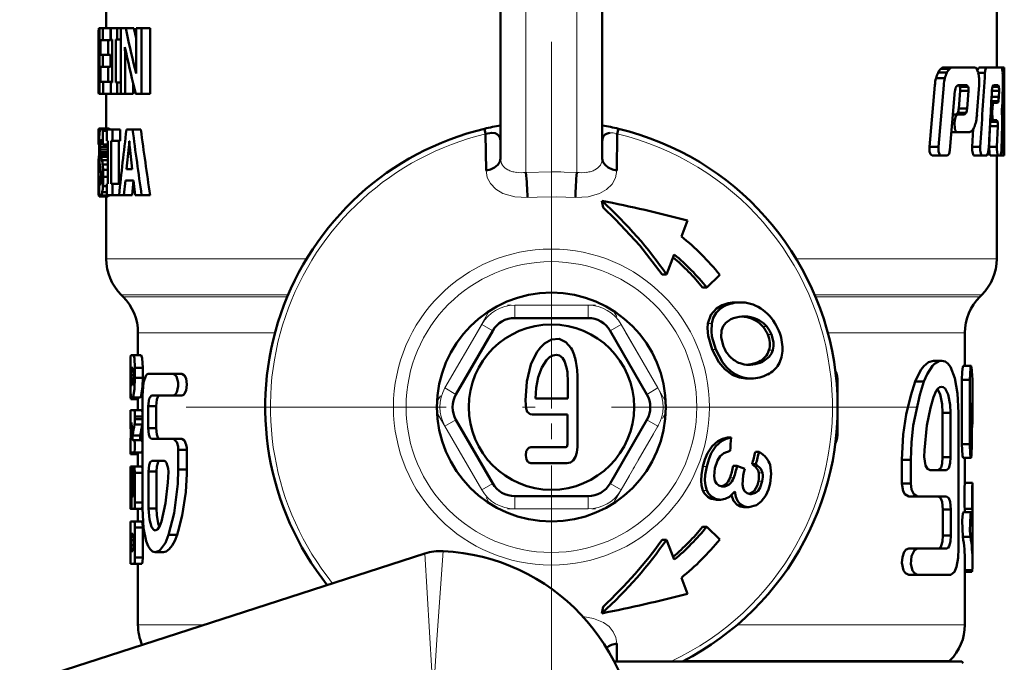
# Model space of a CAD drawing. Extents: x -1351 to 1763, y -1300 to 640.
# Tile 82 of 90: x 1703 to 1742, y -163 to -138. Entities that reach past the tile are written whole.
import ezdxf

# ---------------------------------------------------------------- set-up
doc = ezdxf.new("R2010")
doc.units = 0
doc.linetypes.add('DASHDOT', pattern=[18.5, 12, -3, 0.5, -3])

msp = doc.modelspace()

# ---------------------------------------------------------------- linework, layer by layer
at = {"color": 7, "lineweight": 50}
for p, q in [((1706.308, -135.758), (1706.308, -137.921)), ((1741.308, -135.759), (1741.308, -139.468)), ((1721.808, -143.04), (1721.808, -136.397)), ((1725.808, -143.04), (1725.808, -136.397)), ((1706.023, -137.921), (1706.008, -138.058)), ((1706.008, -138.059), (1706.008, -139.135)), ((1706.023, -137.921), (1706.039, -137.921)), ((1706.039, -137.921), (1706.18, -137.921)), ((1706.039, -140.499), (1706.039, -137.921)), ((1706.483, -137.921), (1706.18, -137.921)), ((1706.18, -137.921), (1706.18, -138.391)), ((1706.483, -137.921), (1706.483, -138.391)), ((1706.493, -137.921), (1706.745, -137.921)), ((1706.493, -138.367), (1706.493, -137.921)), ((1706.745, -137.921), (1706.878, -137.921)), ((1706.745, -137.921), (1706.745, -138.367)), ((1706.878, -137.921), (1707.074, -137.921)), ((1706.878, -140.499), (1706.878, -137.921)), ((1707.074, -137.921), (1707.393, -137.921)), ((1707.393, -137.921), (1707.481, -138.315)), ((1707.481, -137.921), (1707.698, -137.921)), ((1707.481, -139.346), (1707.481, -137.921)), ((1707.698, -137.921), (1708.03, -137.921)), ((1707.698, -137.921), (1707.698, -140.499)), ((1708.03, -137.921), (1708.03, -140.499)), ((1706.08, -138.391), (1706.08, -138.969)), ((1706.08, -138.391), (1706.18, -138.391)), ((1706.483, -138.391), (1706.18, -138.391)), ((1706.381, -138.391), (1706.381, -138.969)), ((1706.493, -138.367), (1706.542, -138.367)), ((1706.542, -140.052), (1706.542, -138.367)), ((1706.687, -138.367), (1706.687, -140.052)), ((1706.687, -138.367), (1706.745, -138.367)), ((1706.745, -138.367), (1706.878, -138.367)), ((1707.044, -138.665), (1707.046, -138.665)), ((1706.008, -139.135), (1706.008, -139.184)), ((1706.008, -139.184), (1706.008, -139.251)), ((1706.008, -139.251), (1706.008, -140.318)), ((1706.018, -139.177), (1706.039, -139.177)), ((1706.08, -138.969), (1706.172, -138.969)), ((1706.475, -138.969), (1706.172, -138.969)), ((1706.172, -138.969), (1706.172, -139.439)), ((1706.475, -138.969), (1706.475, -139.439)), ((1707.049, -139.082), (1707.049, -140.499)), ((1706.08, -139.439), (1706.08, -140.028)), ((1706.08, -139.439), (1706.172, -139.439)), ((1706.475, -139.439), (1706.172, -139.439)), ((1706.381, -139.439), (1706.381, -140.028)), ((1707.434, -139.49), (1707.485, -139.7)), ((1707.484, -139.701), (1707.486, -139.701)), ((1739.005, -139.67), (1739.35, -139.67)), ((1739.111, -139.521), (1739.453, -139.521)), ((1739.223, -139.468), (1739.562, -139.468)), ((1739.562, -139.468), (1740.433, -139.468)), ((1740.608, -139.468), (1740.549, -139.573)), ((1740.585, -139.681), (1740.848, -139.681)), ((1740.608, -139.468), (1740.92, -139.468)), ((1740.92, -139.468), (1741.494, -139.468)), ((1741.306, -139.468), (1741.606, -139.468)), ((1741.308, -139.468), (1741.515, -139.468)), ((1741.523, -139.523), (1741.493, -139.468)), ((1741.542, -139.681), (1741.6, -139.681)), ((1741.606, -139.468), (1741.608, -139.468)), ((1741.608, -139.468), (1741.608, -142.8)), ((1706.08, -140.028), (1706.188, -140.028)), ((1706.492, -140.028), (1706.188, -140.028)), ((1706.188, -140.028), (1706.188, -140.499)), ((1706.492, -140.028), (1706.492, -140.499)), ((1706.493, -140.052), (1706.542, -140.052)), ((1706.493, -140.499), (1706.493, -140.052)), ((1706.687, -140.052), (1706.745, -140.052)), ((1706.745, -140.052), (1706.878, -140.052)), ((1706.745, -140.052), (1706.745, -140.499)), ((1738.925, -139.889), (1739.271, -139.889)), ((1706.01, -140.139), (1706.008, -140.318)), ((1706.01, -140.139), (1706.039, -140.139)), ((1707.368, -140.097), (1707.368, -140.499)), ((1738.88, -140.159), (1738.665, -142.59)), ((1739.228, -140.159), (1739.017, -142.59)), ((1739.473, -142.712), (1739.67, -140.387)), ((1739.711, -140.224), (1739.781, -140.157)), ((1739.781, -140.157), (1740.133, -140.157)), ((1739.805, -140.157), (1739.862, -140.224)), ((1739.873, -140.389), (1739.818, -141.082)), ((1739.862, -140.224), (1740.188, -140.224)), ((1739.873, -140.389), (1740.199, -140.389)), ((1740.133, -140.157), (1740.188, -140.224)), ((1740.199, -140.389), (1740.145, -141.082)), ((1740.534, -141.311), (1740.616, -140.159)), ((1741.118, -140.389), (1741.4, -140.389)), ((1741.139, -140.224), (1741.395, -140.224)), ((1741.178, -140.157), (1741.369, -140.157)), ((1741.369, -140.157), (1741.395, -140.224)), ((1741.4, -140.389), (1741.391, -140.62)), ((1741.541, -140.675), (1741.551, -140.159)), ((1706.023, -140.499), (1706.038, -140.499)), ((1706.039, -140.499), (1706.188, -140.499)), ((1706.492, -140.499), (1706.188, -140.499)), ((1706.308, -140.499), (1706.308, -141.86)), ((1706.493, -140.499), (1706.745, -140.499)), ((1706.745, -140.499), (1706.878, -140.499)), ((1706.878, -140.499), (1707.049, -140.499)), ((1707.049, -140.499), (1707.368, -140.499)), ((1707.466, -140.499), (1707.698, -140.499)), ((1707.698, -140.499), (1708.03, -140.499)), ((1741.094, -140.852), (1741.196, -140.852)), ((1741.097, -140.785), (1741.374, -140.785)), ((1741.106, -140.62), (1741.391, -140.62)), ((1741.196, -140.852), (1741.343, -140.852)), ((1739.778, -141.247), (1739.71, -141.313)), ((1739.778, -141.247), (1740.106, -141.247)), ((1739.818, -141.082), (1740.145, -141.082)), ((1740.106, -141.247), (1740.04, -141.313)), ((1741.075, -141.205), (1741.13, -141.205)), ((1741.082, -141.065), (1741.138, -141.065)), ((1741.138, -141.065), (1741.13, -141.205)), ((1741.512, -141.142), (1741.529, -140.966)), ((1739.574, -141.528), (1739.665, -141.528)), ((1739.592, -141.313), (1739.764, -141.313)), ((1739.665, -141.528), (1739.654, -141.669)), ((1739.764, -141.313), (1740.04, -141.313)), ((1741.053, -141.608), (1741.344, -141.608)), ((1741.057, -141.541), (1741.189, -141.541)), ((1741.189, -141.541), (1741.315, -141.541)), ((1741.315, -141.541), (1741.344, -141.608)), ((1741.518, -141.422), (1741.51, -141.262)), ((1706.012, -141.884), (1706.008, -141.959)), ((1706.008, -141.959), (1706.008, -142.497)), ((1706.008, -141.959), (1706.056, -141.959)), ((1706.012, -141.884), (1706.076, -141.884)), ((1706.023, -141.86), (1706.308, -141.86)), ((1706.103, -141.86), (1706.404, -141.86)), ((1706.142, -141.884), (1706.444, -141.884)), ((1706.178, -141.959), (1706.178, -142.497)), ((1706.178, -141.959), (1706.338, -141.959)), ((1706.338, -141.907), (1706.551, -141.907)), ((1706.338, -142.354), (1706.338, -141.907)), ((1706.444, -141.884), (1706.459, -141.907)), ((1706.551, -141.907), (1706.86, -141.907)), ((1706.551, -141.907), (1706.551, -142.354)), ((1706.86, -141.907), (1706.86, -142.354)), ((1707.105, -141.907), (1707.346, -141.907)), ((1707.671, -141.907), (1707.346, -141.907)), ((1721.175, -141.874), (1721.223, -142.073)), ((1726.393, -142.073), (1726.441, -141.874)), ((1739.534, -142.002), (1739.753, -142.002)), ((1739.562, -141.669), (1739.654, -141.669)), ((1739.753, -142.002), (1740.243, -142.002)), ((1740.39, -141.883), (1740.342, -142.59)), ((1741.044, -141.772), (1741.011, -142.59)), ((1741.045, -141.754), (1741.044, -141.772)), ((1741.044, -141.772), (1741.349, -141.772)), ((1741.349, -141.772), (1741.316, -142.59)), ((1741.494, -142.712), (1741.519, -141.713)), ((1706.076, -142.39), (1706.069, -142.472)), ((1706.076, -142.39), (1706.151, -142.39)), ((1706.089, -142.337), (1706.127, -142.337)), ((1706.159, -142.418), (1706.14, -142.362)), ((1706.338, -142.354), (1706.379, -142.354)), ((1706.379, -144.038), (1706.379, -142.354)), ((1706.501, -142.354), (1706.501, -144.038)), ((1706.501, -142.354), (1706.551, -142.354)), ((1706.551, -142.354), (1706.86, -142.354)), ((1706.81, -142.354), (1706.81, -144.038)), ((1707.215, -142.367), (1707.22, -142.367)), ((1721.24, -143.518), (1721.223, -142.073)), ((1721.808, -142.334), (1721.808, -142.342)), ((1725.808, -142.333), (1725.808, -142.342)), ((1726.393, -142.073), (1726.354, -142.06)), ((1726.393, -142.073), (1726.376, -143.518)), ((1706.008, -142.497), (1706.029, -142.497)), ((1706.069, -142.472), (1706.067, -142.579)), ((1706.067, -142.579), (1706.07, -142.695)), ((1706.067, -142.579), (1706.368, -142.579)), ((1706.069, -142.472), (1706.172, -142.472)), ((1706.07, -142.695), (1706.078, -142.792)), ((1706.07, -142.695), (1706.371, -142.695)), ((1706.078, -142.792), (1706.092, -142.882)), ((1706.078, -142.792), (1706.379, -142.792)), ((1706.178, -142.497), (1706.159, -142.418)), ((1706.178, -142.497), (1706.379, -142.497)), ((1706.369, -142.496), (1706.368, -142.579)), ((1706.368, -142.579), (1706.371, -142.695)), ((1706.371, -142.695), (1706.379, -142.792)), ((1707.104, -143.467), (1707.2, -142.592)), ((1707.2, -142.592), (1707.235, -142.592)), ((1707.235, -142.599), (1707.335, -143.467)), ((1738.665, -142.59), (1739.017, -142.59)), ((1740.342, -142.59), (1740.659, -142.59)), ((1741.011, -142.59), (1741.317, -142.59)), ((1741.497, -142.59), (1741.568, -142.59)), ((1741.606, -142.925), (1741.608, -142.8)), ((1706.012, -143.111), (1706.009, -143.276)), ((1706.02, -142.973), (1706.012, -143.111)), ((1706.012, -143.111), (1706.038, -143.111)), ((1706.028, -142.882), (1706.02, -142.973)), ((1706.02, -142.973), (1706.033, -142.973)), ((1706.03, -142.859), (1706.028, -142.882)), ((1706.091, -142.882), (1706.112, -142.973)), ((1706.091, -142.882), (1706.379, -142.882)), ((1706.111, -142.973), (1706.143, -143.111)), ((1706.111, -142.973), (1706.379, -142.973)), ((1706.142, -143.111), (1706.379, -143.111)), ((1738.769, -142.925), (1739.118, -142.925)), ((1739.118, -142.925), (1739.372, -142.925)), ((1740.422, -142.925), (1740.738, -142.925)), ((1740.738, -142.925), (1740.923, -142.925)), ((1741.058, -142.925), (1741.363, -142.925)), ((1741.308, -142.925), (1741.308, -146.983)), ((1741.363, -142.925), (1741.461, -142.925)), ((1741.461, -142.925), (1741.584, -142.925)), ((1741.584, -142.925), (1741.606, -142.925)), ((1706.009, -143.276), (1706.008, -143.486)), ((1706.008, -143.486), (1706.008, -143.761)), ((1706.008, -143.486), (1706.087, -143.486)), ((1706.009, -143.276), (1706.051, -143.276)), ((1706.085, -143.471), (1706.066, -143.375)), ((1706.101, -143.568), (1706.084, -143.471)), ((1706.113, -143.678), (1706.101, -143.568)), ((1706.168, -143.276), (1706.379, -143.276)), ((1706.186, -143.486), (1706.379, -143.486)), ((1707.104, -143.467), (1707.335, -143.467)), ((1706.008, -143.761), (1706.008, -144.124)), ((1706.008, -143.761), (1706.117, -143.761)), ((1706.029, -144.388), (1706.029, -143.812)), ((1706.029, -143.812), (1706.118, -143.812)), ((1706.106, -144), (1706.115, -143.917)), ((1706.115, -143.917), (1706.118, -143.813)), ((1706.193, -143.761), (1706.379, -143.761)), ((1707.063, -143.913), (1707.004, -144.485)), ((1707.063, -143.913), (1707.384, -143.913)), ((1707.382, -143.913), (1707.323, -144.485)), ((1707.453, -144.485), (1707.384, -143.913)), ((1706.008, -144.124), (1706.01, -144.362)), ((1706.008, -144.124), (1706.029, -144.124)), ((1706.048, -144.009), (1706.105, -144.009)), ((1706.182, -144.124), (1706.338, -144.124)), ((1706.338, -144.038), (1706.379, -144.038)), ((1706.338, -144.485), (1706.338, -144.038)), ((1706.501, -144.038), (1706.551, -144.038)), ((1706.551, -144.038), (1706.86, -144.038)), ((1706.551, -144.038), (1706.551, -144.485)), ((1706.86, -144.038), (1706.86, -144.049)), ((1706.01, -144.362), (1706.029, -144.362)), ((1706.019, -144.493), (1706.036, -144.533)), ((1706.019, -144.493), (1706.047, -144.493)), ((1706.036, -144.533), (1706.077, -144.533)), ((1706.078, -144.533), (1706.379, -144.533)), ((1706.116, -144.493), (1706.418, -144.493)), ((1706.153, -144.362), (1706.338, -144.362)), ((1706.308, -144.533), (1706.308, -146.983)), ((1706.338, -144.485), (1706.551, -144.485)), ((1706.423, -144.485), (1706.419, -144.493)), ((1706.551, -144.485), (1706.814, -144.485)), ((1706.814, -144.485), (1707.004, -144.485)), ((1707.323, -144.485), (1707.004, -144.485)), ((1707.453, -144.485), (1707.703, -144.485)), ((1708.035, -144.485), (1707.703, -144.485)), ((1725.791, -144.703), (1725.788, -144.706)), ((1725.788, -144.706), (1725.837, -144.965)), ((1728.914, -146.106), (1729.154, -145.479)), ((1728.638, -146.816), (1728.329, -147.6)), ((1728.154, -147.6), (1728.329, -147.6)), ((1730.423, -147.612), (1729.91, -148.112)), ((1729.91, -148.112), (1729.749, -148.112)), ((1706.972, -148.476), (1706.894, -148.397)), ((1740.644, -148.476), (1740.722, -148.397)), ((1731.08, -148.697), (1731.235, -148.697)), ((1725.251, -149.311), (1722.365, -149.311)), ((1731.296, -149.255), (1731.385, -149.252)), ((1707.558, -149.89), (1707.558, -150.775)), ((1721.499, -149.811), (1720.055, -152.311)), ((1727.561, -152.311), (1726.117, -149.811)), ((1740.058, -149.89), (1740.058, -151.196)), ((1707.266, -150.836), (1707.26, -151.081)), ((1707.281, -150.775), (1707.378, -150.775)), ((1707.378, -150.775), (1707.681, -150.775)), ((1707.26, -151.081), (1707.26, -152.012)), ((1707.263, -151.657), (1707.263, -151.265)), ((1707.295, -151.265), (1707.352, -151.265)), ((1707.44, -151.265), (1707.44, -151.657)), ((1707.44, -151.265), (1707.743, -151.265)), ((1707.743, -151.265), (1707.743, -151.657)), ((1731.492, -151.149), (1731.541, -151.145)), ((1731.541, -151.145), (1731.562, -151.142)), ((1731.707, -151.142), (1731.687, -151.145)), ((1738.827, -150.988), (1739.151, -150.988)), ((1739.998, -151.196), (1740.299, -151.196)), ((1707.281, -151.559), (1707.378, -151.559)), ((1707.44, -151.657), (1707.743, -151.657)), ((1707.962, -151.5), (1708.948, -151.5)), ((1708.948, -151.5), (1709.282, -151.5)), ((1724.831, -154.378), (1724.831, -151.685)), ((1731.516, -151.688), (1731.662, -151.688)), ((1707.312, -151.951), (1707.329, -151.951)), ((1735.058, -151.811), (1735.058, -153.811)), ((1738.106, -151.808), (1738.446, -151.808)), ((1739.945, -151.742), (1739.945, -154.271)), ((1739.945, -151.742), (1740.247, -151.742)), ((1740.247, -151.742), (1740.247, -154.271)), ((1740.358, -151.942), (1740.358, -153.171)), ((1707.298, -152.441), (1707.347, -152.441)), ((1707.347, -152.441), (1707.649, -152.441)), ((1707.558, -152.441), (1707.558, -152.931)), ((1707.734, -156.801), (1707.734, -152.355)), ((1708.093, -152.355), (1708.948, -152.355)), ((1708.948, -152.355), (1709.282, -152.355)), ((1723.177, -152.473), (1724.447, -152.473)), ((1707.275, -152.502), (1707.558, -152.502)), ((1707.962, -152.782), (1707.962, -153.637)), ((1707.962, -152.782), (1708.276, -152.782)), ((1708.276, -152.782), (1708.276, -153.637)), ((1740.335, -154.271), (1740.335, -152.65)), ((1707.26, -153.236), (1707.26, -153.347)), ((1707.27, -152.931), (1707.407, -152.931)), ((1707.407, -152.931), (1707.71, -152.931)), ((1707.44, -153.176), (1707.44, -153.286)), ((1707.44, -153.176), (1707.743, -153.176)), ((1707.71, -152.931), (1707.734, -153.01)), ((1723.052, -153.1), (1724.446, -153.1)), ((1724.446, -153.1), (1724.444, -154.133)), ((1739.182, -153.04), (1739.499, -153.04)), ((1739.182, -154.784), (1739.182, -153.04)), ((1739.499, -154.784), (1739.499, -153.04)), ((1739.808, -158.375), (1739.808, -153.04)), ((1707.26, -153.347), (1707.262, -153.554)), ((1707.262, -153.554), (1707.314, -153.554)), ((1707.27, -153.42), (1707.307, -153.42)), ((1707.311, -153.601), (1707.307, -153.42)), ((1707.424, -153.493), (1707.728, -153.493)), ((1707.44, -153.286), (1707.743, -153.286)), ((1707.734, -153.452), (1707.728, -153.493)), ((1707.962, -153.637), (1708.276, -153.637)), ((1720.055, -153.311), (1721.499, -155.811)), ((1726.117, -155.811), (1727.561, -153.311)), ((1707.346, -153.926), (1707.648, -153.926)), ((1730.729, -154.009), (1730.874, -154.009)), ((1707.263, -154.351), (1707.263, -154.346)), ((1707.27, -154.596), (1707.263, -154.351)), ((1707.351, -154.106), (1707.407, -154.106)), ((1707.407, -154.106), (1707.71, -154.106)), ((1707.71, -154.106), (1707.734, -154.185)), ((1708.093, -154.065), (1708.948, -154.065)), ((1708.948, -154.065), (1709.282, -154.065)), ((1709.478, -154.408), (1709.482, -154.492)), ((1739.945, -154.271), (1740.247, -154.271)), ((1707.266, -154.657), (1707.566, -154.657)), ((1707.27, -154.596), (1707.407, -154.596)), ((1707.407, -154.596), (1707.71, -154.596)), ((1707.558, -154.596), (1707.558, -155.147)), ((1707.734, -154.517), (1707.71, -154.596)), ((1709.143, -154.492), (1709.143, -155.262)), ((1709.143, -154.492), (1709.482, -154.492)), ((1709.482, -154.492), (1709.482, -155.262)), ((1731.824, -154.568), (1731.97, -154.568)), ((1739.182, -154.784), (1739.499, -154.784)), ((1707.263, -155.392), (1707.27, -155.147)), ((1707.27, -155.147), (1707.302, -155.147)), ((1707.302, -155.147), (1707.603, -155.147)), ((1707.558, -155.147), (1707.332, -155.147)), ((1707.71, -155.147), (1707.407, -155.147)), ((1708.1, -154.92), (1708.581, -154.92)), ((1723.002, -155.02), (1724.416, -155.02)), ((1730.954, -155.116), (1731.101, -155.116)), ((1731.405, -155.236), (1731.101, -155.116)), ((1731.844, -155.053), (1731.696, -155.053)), ((1737.581, -154.886), (1737.581, -155.81)), ((1737.581, -154.886), (1737.933, -154.886)), ((1737.933, -154.886), (1737.933, -155.81)), ((1739.998, -154.803), (1740.299, -154.803)), ((1740.058, -154.803), (1740.058, -155.786)), ((1707.263, -156.567), (1707.263, -155.392)), ((1707.378, -156.225), (1707.378, -155.392)), ((1707.44, -155.392), (1707.44, -156.567)), ((1707.44, -155.392), (1707.743, -155.392)), ((1707.971, -156.801), (1707.971, -155.347)), ((1707.971, -155.347), (1708.285, -155.347)), ((1708.285, -156.801), (1708.285, -155.347)), ((1709.143, -155.262), (1709.482, -155.262)), ((1709.482, -155.262), (1709.481, -155.435)), ((1731.373, -155.366), (1731.405, -155.236)), ((1732.107, -155.389), (1732.108, -155.398)), ((1738.688, -155.297), (1739.33, -155.297)), ((1707.263, -155.79), (1707.262, -155.802)), ((1707.281, -155.735), (1707.281, -156.567)), ((1707.281, -155.735), (1707.3, -155.735)), ((1707.286, -155.637), (1707.289, -155.637)), ((1707.302, -156.567), (1707.302, -155.833)), ((1707.342, -155.637), (1707.342, -156.225)), ((1707.342, -155.637), (1707.378, -155.637)), ((1730.558, -155.933), (1730.519, -155.931)), ((1737.581, -155.81), (1737.933, -155.81)), ((1740.056, -155.786), (1740.356, -155.786)), ((1740.356, -155.786), (1740.358, -155.786)), ((1740.358, -155.786), (1740.358, -156.813)), ((1707.342, -156.225), (1707.352, -156.323)), ((1707.342, -156.225), (1707.379, -156.225)), ((1707.352, -156.323), (1707.367, -156.323)), ((1707.367, -156.323), (1707.379, -156.225)), ((1722.365, -156.311), (1725.251, -156.311)), ((1731.662, -156.231), (1731.623, -156.229)), ((1737.85, -156.323), (1738.196, -156.323)), ((1738.196, -156.323), (1739.338, -156.323)), ((1707.281, -156.567), (1707.301, -156.567)), ((1707.44, -156.567), (1707.743, -156.567)), ((1707.734, -156.733), (1707.71, -156.812)), ((1730.297, -156.451), (1730.244, -156.449)), ((1730.297, -156.451), (1730.451, -156.451)), ((1730.451, -156.451), (1730.398, -156.449)), ((1707.57, -156.812), (1707.27, -156.812)), ((1707.321, -156.812), (1707.407, -156.812)), ((1707.407, -156.812), (1707.71, -156.812)), ((1707.558, -156.812), (1707.558, -157.302)), ((1707.971, -156.801), (1708.285, -156.801)), ((1731.421, -156.75), (1731.366, -156.748)), ((1731.421, -156.75), (1731.573, -156.75)), ((1731.573, -156.75), (1731.519, -156.748)), ((1739.194, -156.836), (1739.194, -157.862)), ((1739.194, -156.836), (1739.511, -156.836)), ((1739.511, -156.836), (1739.511, -157.862)), ((1739.999, -156.947), (1740.3, -156.947)), ((1740.056, -156.813), (1740.356, -156.813)), ((1740.058, -156.813), (1740.058, -156.947)), ((1740.32, -157.019), (1740.355, -157.019)), ((1740.357, -156.813), (1740.355, -157.019)), ((1740.355, -157.019), (1740.355, -157.491)), ((1740.358, -156.813), (1740.356, -156.813)), ((1707.266, -157.302), (1707.26, -157.547)), ((1707.263, -157.547), (1707.27, -157.302)), ((1707.27, -157.302), (1707.407, -157.302)), ((1707.407, -157.302), (1707.71, -157.302)), ((1707.26, -157.547), (1707.26, -158.723)), ((1707.263, -158.723), (1707.263, -157.547)), ((1707.295, -157.792), (1707.352, -157.792)), ((1707.44, -157.547), (1707.44, -158.723)), ((1707.44, -157.547), (1707.743, -157.547)), ((1707.743, -157.547), (1707.743, -158.723)), ((1708.762, -157.827), (1709.092, -157.827)), ((1709.136, -157.686), (1709.092, -157.827)), ((1729.749, -157.511), (1729.91, -157.511)), ((1729.91, -157.511), (1730.423, -158.011)), ((1739.194, -157.862), (1739.511, -157.862)), ((1740.358, -157.683), (1740.358, -158.876)), ((1707.281, -158.233), (1707.281, -158.037)), ((1707.281, -158.037), (1707.378, -158.037)), ((1707.281, -158.233), (1707.378, -158.233)), ((1707.378, -158.037), (1707.378, -158.233)), ((1728.154, -158.023), (1728.329, -158.023)), ((1728.329, -158.023), (1728.638, -158.807)), ((1739.976, -157.909), (1740.277, -157.909)), ((1718.836, -158.566), (1702.908, -163.719)), ((1707.295, -158.478), (1707.352, -158.478)), ((1708.555, -158.511), (1708.235, -158.511)), ((1737.85, -158.375), (1738.196, -158.375)), ((1738.196, -158.375), (1739.338, -158.375)), ((1707.26, -158.723), (1707.266, -158.968)), ((1707.27, -158.968), (1707.263, -158.723)), ((1707.27, -158.968), (1707.407, -158.968)), ((1707.407, -158.968), (1707.71, -158.968)), ((1707.44, -158.723), (1707.743, -158.723)), ((1707.558, -158.968), (1707.558, -161.362)), ((1740.058, -158.876), (1740.058, -161.362)), ((1737.85, -159.401), (1738.196, -159.401)), ((1738.196, -159.401), (1739.511, -159.401)), ((1740.058, -159.222), (1740.348, -159.222)), ((1740.058, -159.291), (1740.337, -159.291)), ((1728.914, -159.517), (1729.154, -160.144)), ((1725.837, -160.658), (1725.788, -160.917)), ((1725.788, -160.917), (1725.791, -160.919)), ((1726.376, -162.105), (1726.384, -162.811)), ((1739.936, -162.811), (1726.277, -162.811)), ((1739.437, -162.811), (1739.472, -162.776)), ((1739.936, -162.811), (1739.988, -162.87))]:
    msp.add_line(p, q, dxfattribs=at)
at = {"color": 7, "lineweight": 18}
for p, q in [((1722.808, -143.593), (1722.808, -137.104)), ((1724.808, -137.104), (1724.808, -143.593)), ((1707.434, -139.49), (1707.481, -139.49)), ((1722.808, -143.593), (1723.808, -143.564)), ((1724.308, -143.575), (1724.808, -143.593)), ((1706.308, -146.983), (1714.185, -146.983)), ((1733.431, -146.983), (1741.308, -146.983)), ((1706.894, -148.397), (1713.46, -148.397)), ((1706.972, -148.476), (1713.427, -148.476)), ((1734.156, -148.397), (1740.722, -148.397)), ((1734.189, -148.476), (1740.644, -148.476)), ((1722.365, -148.811), (1725.251, -148.811)), ((1722.365, -148.811), (1722.365, -149.311)), ((1725.251, -148.811), (1725.251, -149.311)), ((1730.448, -148.847), (1730.603, -148.847)), ((1731.495, -149.28), (1731.646, -149.28)), ((1719.622, -152.061), (1721.066, -149.561)), ((1721.066, -149.561), (1721.499, -149.811)), ((1726.55, -149.561), (1726.117, -149.811)), ((1726.55, -149.561), (1727.994, -152.061)), ((1729.957, -149.526), (1730.11, -149.526)), ((1731.835, -149.411), (1731.985, -149.411)), ((1732.12, -149.648), (1732.269, -149.648)), ((1707.558, -149.89), (1712.944, -149.89)), ((1732.311, -149.962), (1732.459, -149.962)), ((1734.672, -149.89), (1740.058, -149.89)), ((1730.124, -150.552), (1730.273, -150.552)), ((1732.358, -150.581), (1732.505, -150.581)), ((1731.541, -151.145), (1731.687, -151.145)), ((1731.957, -151.03), (1732.103, -151.03)), ((1731.05, -151.529), (1730.904, -151.529)), ((1719.622, -152.061), (1720.055, -152.311)), ((1727.994, -152.061), (1727.561, -152.311)), ((1735.013, -151.811), (1735.058, -151.811)), ((1720.055, -153.311), (1719.622, -153.561)), ((1721.066, -156.061), (1719.622, -153.561)), ((1727.994, -153.561), (1726.55, -156.061)), ((1727.561, -153.311), (1727.994, -153.561)), ((1735.013, -153.811), (1735.058, -153.811)), ((1729.765, -155.149), (1729.914, -155.149)), ((1731.959, -155.389), (1732.107, -155.389)), ((1721.499, -155.811), (1721.066, -156.061)), ((1726.117, -155.811), (1726.55, -156.061)), ((1730.642, -155.849), (1730.793, -155.849)), ((1730.823, -155.597), (1730.973, -155.597)), ((1731.944, -155.727), (1732.093, -155.727)), ((1722.365, -156.311), (1722.365, -156.811)), ((1725.251, -156.311), (1725.251, -156.811)), ((1729.763, -156.085), (1729.917, -156.085)), ((1730.244, -156.449), (1730.398, -156.449)), ((1725.251, -156.811), (1722.365, -156.811)), ((1731.366, -156.748), (1731.519, -156.748)), ((1719.105, -163.204), (1718.836, -158.566)), ((1710.193, -161.362), (1707.558, -161.362)), ((1731.119, -161.362), (1740.058, -161.362)), ((1739.472, -162.776), (1729.03, -162.776))]:
    msp.add_line(p, q, dxfattribs=at)
at = {"color": 7, "linetype": 'DASHDOT', "lineweight": 18}
for p, q in [((1723.808, -138.453), (1723.808, -167.17)), ((1738.167, -152.811), (1709.449, -152.811))]:
    msp.add_line(p, q, dxfattribs=at)
at = {"color": 7, "linetype": 'DASHDOT', "lineweight": 18, "ltscale": 0.002353}
msp.add_line((1723.808, -148.483), (1723.808, -148.389), dxfattribs=at)
at = {"color": 7, "linetype": 'DASHDOT', "lineweight": 18, "ltscale": 0.086615}
msp.add_line((1725.54, -148.811), (1722.075, -148.811), dxfattribs=at)
at = {"color": 7, "linetype": 'DASHDOT', "lineweight": 18, "ltscale": 0.344154}
msp.add_line((1723.808, -148.743), (1723.808, -162.509), dxfattribs=at)
at = {"color": 7, "linetype": 'DASHDOT', "lineweight": 18, "ltscale": 0.099594}
for p, q in [((1721.34, -149.086), (1719.348, -152.536)), ((1728.268, -152.536), (1726.276, -149.086)), ((1719.348, -153.086), (1721.34, -156.536)), ((1726.276, -156.536), (1728.268, -153.086))]:
    msp.add_line(p, q, dxfattribs=at)
at = {"color": 7, "linetype": 'DASHDOT', "lineweight": 18, "ltscale": 0.086603}
msp.add_line((1722.076, -156.811), (1725.54, -156.811), dxfattribs=at)
at = {"color": 7, "lineweight": 50}
for points in [[(1740.92, -139.468), (1740.874, -139.528), (1740.848, -139.681)], [(1706.008, -140.318), (1706.011, -140.452), (1706.023, -140.499)], [(1741.119, -140.37), (1741.138, -140.228), (1741.178, -140.157)], [(1741.196, -140.852), (1741.159, -140.911), (1741.138, -141.065)], [(1741.374, -140.785), (1741.363, -140.827), (1741.356, -140.842), (1741.343, -140.852)], [(1741.13, -141.205), (1741.15, -141.474), (1741.166, -141.52), (1741.189, -141.541)], [(1739.764, -141.313), (1739.698, -141.379), (1739.665, -141.528)], [(1706.068, -141.904), (1706.083, -141.872), (1706.103, -141.86)], [(1739.654, -141.669), (1739.661, -141.845), (1739.683, -141.926), (1739.71, -141.977), (1739.753, -142.002)], [(1721.223, -142.073), (1721.462, -142.03), (1721.594, -142.053), (1721.691, -142.104), (1721.779, -142.21), (1721.808, -142.334)], [(1738.665, -142.59), (1738.672, -142.764), (1738.708, -142.876), (1738.729, -142.905), (1738.769, -142.925)], [(1739.017, -142.59), (1739.024, -142.764), (1739.059, -142.876), (1739.079, -142.905), (1739.118, -142.925)], [(1739.372, -142.925), (1739.44, -142.858), (1739.473, -142.712)], [(1740.342, -142.59), (1740.344, -142.732), (1740.38, -142.886), (1740.396, -142.91), (1740.422, -142.925)], [(1740.659, -142.59), (1740.661, -142.732), (1740.696, -142.885), (1740.711, -142.91), (1740.738, -142.925)], [(1740.923, -142.925), (1740.967, -142.865), (1740.991, -142.712)], [(1741.011, -142.59), (1741.029, -142.865), (1741.058, -142.925)], [(1741.317, -142.59), (1741.316, -142.688), (1741.339, -142.888), (1741.352, -142.917), (1741.363, -142.925)], [(1741.461, -142.925), (1741.493, -142.751), (1741.495, -142.712)], [(1741.568, -142.59), (1741.577, -142.89), (1741.581, -142.915), (1741.585, -142.925)], [(1721.24, -143.518), (1721.414, -143.477), (1721.575, -143.402), (1721.701, -143.298), (1721.782, -143.17), (1721.808, -143.048)], [(1726.376, -143.518), (1726.202, -143.477), (1726.041, -143.402), (1725.915, -143.298), (1725.834, -143.17), (1725.808, -143.048)], [(1706.048, -144.009), (1706.06, -144.055), (1706.077, -144.074)], [(1728.154, -147.6), (1727.277, -146.464), (1726.331, -145.44), (1725.837, -144.965)], [(1729.957, -149.526), (1730.073, -149.188), (1730.301, -148.937), (1730.448, -148.847)], [(1730.11, -149.526), (1730.171, -149.305), (1730.277, -149.114), (1730.423, -148.963), (1730.603, -148.847)], [(1730.497, -149.808), (1730.564, -149.633), (1730.663, -149.501), (1730.859, -149.362)], [(1730.124, -150.552), (1729.962, -150.01), (1729.94, -149.712), (1729.957, -149.526)], [(1730.273, -150.552), (1730.117, -150.033), (1730.094, -149.822), (1730.11, -149.526)], [(1724.585, -150.501), (1724.374, -150.255), (1724.11, -150.136), (1723.817, -150.157), (1723.531, -150.315), (1723.372, -150.469), (1723.23, -150.66), (1723.004, -151.132), (1722.842, -151.805), (1722.79, -152.552)], [(1730.569, -150.428), (1730.48, -150.079), (1730.497, -149.808)], [(1732.459, -149.962), (1732.534, -150.26), (1732.535, -150.417), (1732.505, -150.581)], [(1707.263, -151.265), (1707.269, -150.867), (1707.281, -150.775)], [(1707.378, -150.775), (1707.417, -150.894), (1707.44, -151.265)], [(1707.681, -150.775), (1707.719, -150.887), (1707.743, -151.265)], [(1724.002, -150.763), (1723.858, -150.786), (1723.73, -150.853), (1723.612, -150.962), (1723.428, -151.255)], [(1724.447, -152.473), (1724.457, -151.828), (1724.434, -151.441), (1724.405, -151.254), (1724.325, -151.001), (1724.244, -150.874), (1724.131, -150.789), (1724.002, -150.763)], [(1730.904, -151.529), (1730.624, -151.328), (1730.382, -151.041), (1730.124, -150.552)], [(1731.05, -151.529), (1730.859, -151.405), (1730.688, -151.244), (1730.53, -151.042), (1730.273, -150.552)], [(1732.505, -150.581), (1732.454, -150.706), (1732.364, -150.836), (1732.103, -151.03)], [(1707.281, -151.559), (1707.288, -151.298), (1707.292, -151.27), (1707.294, -151.266), (1707.295, -151.265)], [(1707.352, -151.265), (1707.356, -151.27), (1707.364, -151.293), (1707.374, -151.38), (1707.378, -151.559)], [(1723.428, -151.255), (1723.288, -151.64), (1723.208, -152.05), (1723.177, -152.473)], [(1738.827, -150.988), (1738.634, -151.044), (1738.446, -151.198), (1738.344, -151.33), (1738.172, -151.658), (1738.106, -151.808)], [(1739.151, -150.988), (1739.073, -150.997), (1738.859, -151.118), (1738.784, -151.191), (1738.573, -151.521), (1738.446, -151.808)], [(1739.808, -153.04), (1739.77, -152.28), (1739.667, -151.681), (1739.489, -151.225), (1739.393, -151.1), (1739.278, -151.016), (1739.151, -150.988)], [(1739.998, -151.196), (1739.996, -151.197), (1739.993, -151.2), (1739.989, -151.206), (1739.982, -151.228), (1739.955, -151.429), (1739.945, -151.742)], [(1740.299, -151.196), (1740.297, -151.197), (1740.295, -151.199), (1740.291, -151.204), (1740.286, -151.218), (1740.276, -151.263), (1740.247, -151.742)], [(1740.319, -151.267), (1740.311, -151.217), (1740.306, -151.203), (1740.303, -151.198), (1740.301, -151.197), (1740.299, -151.196)], [(1707.298, -152.441), (1707.286, -152.413), (1707.27, -152.24), (1707.262, -151.657)], [(1707.312, -151.951), (1707.31, -151.949), (1707.305, -151.941), (1707.294, -151.876), (1707.281, -151.559)], [(1707.378, -151.559), (1707.35, -151.899), (1707.329, -151.951)], [(1707.44, -151.657), (1707.42, -152.111), (1707.372, -152.405), (1707.347, -152.441)], [(1707.743, -151.657), (1707.732, -152.006), (1707.687, -152.358), (1707.672, -152.411), (1707.649, -152.441)], [(1707.734, -152.355), (1707.775, -151.849), (1707.86, -151.58), (1707.899, -151.528), (1707.962, -151.5)], [(1708.948, -151.5), (1709.078, -151.611), (1709.14, -151.851), (1709.141, -151.984), (1709.088, -152.223), (1709.035, -152.308), (1708.948, -152.355)], [(1709.282, -151.5), (1709.392, -151.571), (1709.446, -151.682), (1709.482, -151.922), (1709.449, -152.162), (1709.392, -152.283), (1709.354, -152.325), (1709.32, -152.346)], [(1707.26, -152.012), (1707.265, -152.412), (1707.275, -152.502)], [(1738.106, -151.808), (1737.929, -152.355), (1737.75, -153.107), (1737.633, -153.89), (1737.581, -154.886)], [(1738.446, -151.808), (1738.282, -152.324), (1738.028, -153.533), (1737.958, -154.199), (1737.933, -154.886)], [(1739.145, -152.014), (1739.071, -152.033), (1738.999, -152.086), (1738.932, -152.172), (1738.819, -152.424)], [(1739.499, -153.04), (1739.483, -152.724), (1739.401, -152.312), (1739.278, -152.08), (1739.199, -152.024), (1739.145, -152.014)], [(1708.093, -152.355), (1708, -152.477), (1707.962, -152.782)], [(1708.402, -152.355), (1708.343, -152.409), (1708.304, -152.515), (1708.276, -152.782)], [(1738.819, -152.424), (1738.701, -152.846), (1738.562, -153.537), (1738.467, -154.511), (1738.458, -154.769)], [(1739.182, -153.04), (1739.163, -152.695), (1739.082, -152.31), (1738.98, -152.108)], [(1722.79, -152.552), (1722.813, -152.872), (1722.86, -153), (1722.966, -153.087), (1723.052, -153.1)], [(1707.27, -153.42), (1707.264, -153.038), (1707.27, -152.931)], [(1707.407, -152.931), (1707.43, -153.003), (1707.44, -153.176)], [(1707.962, -153.637), (1707.987, -153.891), (1708.027, -154.008), (1708.093, -154.065)], [(1708.276, -153.637), (1708.301, -153.891), (1708.342, -154.008), (1708.409, -154.065)], [(1707.346, -153.926), (1707.343, -154.056), (1707.346, -154.092), (1707.352, -154.106)], [(1707.648, -153.926), (1707.645, -154.056), (1707.648, -154.092), (1707.653, -154.106)], [(1729.765, -155.149), (1729.842, -154.875), (1729.944, -154.622), (1730.121, -154.343), (1730.342, -154.148), (1730.527, -154.059), (1730.729, -154.009)], [(1729.914, -155.149), (1729.99, -154.875), (1730.091, -154.622), (1730.268, -154.343), (1730.488, -154.148), (1730.672, -154.059), (1730.874, -154.009)], [(1707.265, -154.168), (1707.262, -154.219), (1707.266, -154.657)], [(1707.407, -154.106), (1707.433, -154.199), (1707.435, -154.479), (1707.425, -154.555), (1707.407, -154.596)], [(1708.948, -154.065), (1709.084, -154.187), (1709.132, -154.356), (1709.143, -154.492)], [(1709.282, -154.065), (1709.385, -154.126), (1709.458, -154.293), (1709.478, -154.408)], [(1723.002, -154.386), (1722.917, -154.41), (1722.876, -154.446), (1722.821, -154.549), (1722.8, -154.708), (1722.829, -154.865), (1722.884, -154.961), (1722.923, -154.995), (1723.002, -155.02)], [(1724.444, -154.133), (1724.439, -154.271), (1724.43, -154.331), (1724.414, -154.367), (1724.402, -154.378), (1724.387, -154.384)], [(1724.416, -155.02), (1724.555, -154.99), (1724.666, -154.907), (1724.753, -154.769), (1724.806, -154.601), (1724.831, -154.378)], [(1739.945, -154.271), (1739.971, -154.714), (1739.984, -154.78), (1739.991, -154.796), (1739.994, -154.801), (1739.997, -154.803), (1739.998, -154.803)], [(1740.247, -154.271), (1740.264, -154.648), (1740.282, -154.768), (1740.293, -154.798), (1740.296, -154.802), (1740.297, -154.803), (1740.299, -154.803)], [(1740.299, -154.803), (1740.3, -154.803), (1740.302, -154.802), (1740.304, -154.8), (1740.308, -154.792), (1740.322, -154.709), (1740.335, -154.271)], [(1730.229, -155.216), (1730.336, -154.905), (1730.444, -154.739), (1730.583, -154.617), (1730.827, -154.527)], [(1738.458, -154.769), (1738.511, -155.108), (1738.586, -155.241), (1738.688, -155.297)], [(1739.01, -155.297), (1739.121, -155.18), (1739.163, -155.022), (1739.182, -154.784)], [(1739.33, -155.297), (1739.425, -155.211), (1739.481, -155.019), (1739.499, -154.784)], [(1707.302, -155.147), (1707.328, -155.273), (1707.343, -155.637)], [(1707.378, -155.392), (1707.387, -155.216), (1707.398, -155.159), (1707.402, -155.151), (1707.404, -155.148), (1707.406, -155.147), (1707.407, -155.147)], [(1707.407, -155.147), (1707.409, -155.147), (1707.41, -155.148), (1707.413, -155.151), (1707.417, -155.158), (1707.423, -155.18), (1707.44, -155.392)], [(1707.71, -155.147), (1707.711, -155.147), (1707.714, -155.149), (1707.716, -155.152), (1707.721, -155.161), (1707.734, -155.226)], [(1707.971, -155.347), (1707.995, -155.095), (1708.034, -154.978), (1708.1, -154.92)], [(1708.285, -155.347), (1708.299, -155.152), (1708.332, -155.015), (1708.357, -154.963), (1708.379, -154.936), (1708.416, -154.92)], [(1708.581, -154.92), (1708.64, -154.947), (1708.682, -155.003), (1708.745, -155.22), (1708.753, -155.359)], [(1729.763, -156.085), (1729.706, -155.899), (1729.689, -155.69), (1729.705, -155.468), (1729.765, -155.149)], [(1729.917, -156.085), (1729.859, -155.899), (1729.841, -155.69), (1729.856, -155.468), (1729.914, -155.149)], [(1731.959, -155.389), (1731.936, -155.309), (1731.836, -155.17), (1731.696, -155.053)], [(1731.844, -155.053), (1732.041, -155.238), (1732.107, -155.389)], [(1732.403, -155.086), (1732.449, -155.432), (1732.403, -155.812)], [(1708.753, -155.359), (1708.737, -155.778), (1708.644, -156.593), (1708.483, -157.314)], [(1709.143, -155.262), (1709.126, -155.825), (1708.977, -156.983), (1708.762, -157.827)], [(1709.481, -155.435), (1709.438, -156.152), (1709.295, -157.067), (1709.136, -157.686)], [(1730.236, -155.711), (1730.198, -155.53), (1730.229, -155.216)], [(1731.623, -156.229), (1731.498, -156.196), (1731.402, -156.119), (1731.344, -156.001), (1731.32, -155.854), (1731.347, -155.5), (1731.373, -155.366)], [(1707.302, -155.833), (1707.296, -155.673), (1707.292, -155.646), (1707.289, -155.637)], [(1730.519, -155.931), (1730.392, -155.896), (1730.294, -155.815), (1730.236, -155.711)], [(1731.583, -156.224), (1731.773, -156.111), (1731.903, -155.876), (1731.944, -155.727)], [(1732.093, -155.727), (1732.015, -155.966), (1731.935, -156.097), (1731.832, -156.186), (1731.662, -156.231)], [(1732.403, -155.812), (1732.334, -156.056), (1732.234, -156.281), (1732.055, -156.524)], [(1737.581, -155.81), (1737.633, -156.112), (1737.697, -156.23), (1737.85, -156.323)], [(1737.933, -155.81), (1737.964, -156.045), (1738.046, -156.228), (1738.196, -156.323)], [(1740.056, -155.786), (1740.044, -155.99), (1740.048, -156.712), (1740.056, -156.813)], [(1740.356, -155.786), (1740.344, -155.99), (1740.348, -156.712), (1740.356, -156.813)], [(1730.244, -156.449), (1730.091, -156.415), (1729.958, -156.341), (1729.83, -156.203), (1729.763, -156.085)], [(1730.398, -156.449), (1730.245, -156.415), (1730.112, -156.341), (1729.984, -156.203), (1729.917, -156.085)], [(1731.023, -156.134), (1730.812, -156.332), (1730.634, -156.422), (1730.451, -156.451)], [(1731.366, -156.748), (1731.225, -156.719), (1731.104, -156.656), (1730.968, -156.497), (1730.891, -156.271)], [(1731.519, -156.748), (1731.358, -156.711), (1731.224, -156.629), (1731.122, -156.499), (1731.057, -156.332), (1731.023, -156.134)], [(1739.026, -156.324), (1739.113, -156.4), (1739.162, -156.535), (1739.194, -156.836)], [(1739.338, -156.323), (1739.427, -156.393), (1739.479, -156.533), (1739.511, -156.836)], [(1707.27, -156.812), (1707.269, -156.812), (1707.269, -156.81), (1707.267, -156.793), (1707.262, -156.567)], [(1707.281, -156.567), (1707.274, -156.787), (1707.271, -156.809), (1707.271, -156.811), (1707.27, -156.812)], [(1707.321, -156.812), (1707.307, -156.741), (1707.301, -156.567)], [(1707.44, -156.567), (1707.43, -156.739), (1707.422, -156.785), (1707.407, -156.812)], [(1732.055, -156.524), (1731.874, -156.668), (1731.573, -156.75)], [(1708.235, -158.511), (1708.132, -158.483), (1708.038, -158.401), (1707.957, -158.271), (1707.881, -158.075), (1707.78, -157.575), (1707.734, -156.801)], [(1708.239, -157.655), (1708.184, -157.639), (1708.149, -157.611), (1708.088, -157.518), (1708.006, -157.235), (1707.971, -156.801)], [(1708.403, -157.516), (1708.354, -157.382), (1708.296, -157.057), (1708.285, -156.801)], [(1739.999, -156.947), (1739.997, -156.948), (1739.995, -156.949), (1739.993, -156.952), (1739.989, -156.961), (1739.98, -156.99), (1739.953, -157.265), (1739.976, -157.909)], [(1740.3, -156.947), (1740.299, -156.947), (1740.297, -156.948), (1740.295, -156.951), (1740.29, -156.959), (1740.273, -157.045), (1740.255, -157.668), (1740.277, -157.909)], [(1740.319, -157.016), (1740.311, -156.967), (1740.306, -156.953), (1740.303, -156.949), (1740.302, -156.948), (1740.3, -156.947)], [(1707.407, -157.302), (1707.43, -157.375), (1707.44, -157.547)], [(1707.71, -157.302), (1707.733, -157.375), (1707.743, -157.547)], [(1708.483, -157.314), (1708.421, -157.481), (1708.32, -157.622), (1708.264, -157.652), (1708.239, -157.655)], [(1707.281, -158.037), (1707.285, -157.865), (1707.291, -157.804), (1707.295, -157.792)], [(1707.352, -157.792), (1707.356, -157.796), (1707.364, -157.819), (1707.378, -158.037)], [(1708.762, -157.827), (1708.634, -158.141), (1708.446, -158.408), (1708.386, -158.458), (1708.235, -158.511)], [(1709.092, -157.827), (1709, -158.065), (1708.896, -158.254), (1708.779, -158.399), (1708.667, -158.482), (1708.555, -158.511)], [(1739.194, -157.862), (1739.175, -158.098), (1739.13, -158.263), (1739.097, -158.324), (1739.067, -158.356), (1739.018, -158.375)], [(1739.511, -157.862), (1739.492, -158.097), (1739.44, -158.281), (1739.397, -158.346), (1739.338, -158.375)], [(1707.295, -158.478), (1707.293, -158.474), (1707.288, -158.451), (1707.281, -158.233)], [(1707.378, -158.233), (1707.367, -158.43), (1707.36, -158.466), (1707.352, -158.478)], [(1737.85, -158.375), (1737.751, -158.413), (1737.674, -158.502), (1737.6, -158.703), (1737.582, -158.933), (1737.652, -159.233), (1737.728, -159.343), (1737.85, -159.401)], [(1738.196, -158.375), (1738.078, -158.432), (1737.96, -158.665), (1737.938, -158.984), (1738.004, -159.235), (1738.078, -159.344), (1738.196, -159.401)], [(1739.511, -159.401), (1739.655, -159.286), (1739.732, -159.084), (1739.79, -158.741), (1739.808, -158.375)], [(1707.44, -158.723), (1707.43, -158.894), (1707.422, -158.941), (1707.407, -158.968)], [(1707.743, -158.723), (1707.733, -158.894), (1707.725, -158.941), (1707.71, -158.968)]]:
    msp.add_lwpolyline(points, dxfattribs=at)
at = {"color": 7, "lineweight": 18}
for points in [[(1722.864, -144.58), (1722.365, -144.554), (1721.901, -144.416), (1721.625, -144.252), (1721.409, -144.03), (1721.285, -143.786), (1721.24, -143.517)], [(1726.376, -143.517), (1726.327, -143.798), (1726.192, -144.05), (1725.976, -144.263), (1725.703, -144.421), (1725.247, -144.554), (1724.752, -144.58)], [(1724.752, -144.58), (1723.996, -144.554), (1723.242, -144.56), (1722.864, -144.58)], [(1719.549, -158.471), (1719.31, -161.939), (1719.219, -163.21)], [(1725.046, -161.045), (1725.468, -161.117), (1725.849, -161.276), (1726.071, -161.439), (1726.241, -161.646), (1726.341, -161.866), (1726.376, -162.105)]]:
    msp.add_lwpolyline(points, dxfattribs=at)
for radius in [6.209, 5.714]:
    msp.add_circle((1723.808, -152.811), radius, dxfattribs=at)
at = {"color": 7, "lineweight": 50}
for radius in [4.5, 3.25]:
    msp.add_circle((1723.808, -152.811), radius, dxfattribs=at)
for centre, radius, start, end in [((1646.442, -139.195), 59.576, 0.01649, 1.09268), ((1758.85, -126.848), 52.947, 192.0714, 193.8139), ((1693.724, -139.017), 13.325, 359.7204, 1.5136), ((1711.459, -137.886), 4.481, 190.0104, 192.7994), ((1758.377, -127.766), 52.478, 192.226, 194.0417), ((1650.493, -139.153), 55.525, 358.9821, 359.9746), ((1714.844, -139.417), 7.364, 179.4536, 182.2095), ((1740.059, -140.18), 1.171, 154.2079, 165.6194), ((1739.519, -139.921), 0.571, 135.6429, 154.0272), ((1739.233, -139.631), 0.163, 93.6909, 138.2675), ((1740.424, -140.178), 1.188, 154.7161, 165.9308), ((1739.867, -139.916), 0.572, 136.3208, 154.5448), ((1739.573, -139.626), 0.158, 93.9134, 139.1034), ((1740.425, -139.574), 0.107, 28.887, 85.6361), ((1740.132, -139.773), 0.462, 12.8652, 32.9613), ((1739.392, -139.965), 1.226, 3.537, 13.8801), ((1225.876, -107.672), 515.966, 356.11952, 356.44322), ((1740.439, -139.735), 1.105, 3.3767, 11.1055), ((1737.474, -139.951), 4.077, 0.8723, 3.9467), ((1413.989, -137.436), 327.619, 359.09861, 359.60738), ((1744.833, -139.651), 3.233, 176.7474, 180.536), ((1740.415, -140.274), 1.539, 165.5109, 175.6995), ((1740.818, -140.277), 1.595, 165.9006, 175.7281), ((1738.556, -140.023), 2.064, 356.2323, 3.7222), ((1733.849, -140.023), 7.703, 358.9898, 0.9957), ((1740.176, -140.427), 0.507, 156.3492, 175.5227), ((1739.442, -140.333), 0.434, 352.6684, 14.6166), ((1739.768, -140.333), 0.434, 352.6684, 14.6166), ((1311.159, -118.133), 430.535, 356.72722, 357.03931), ((1740.446, -140.333), 0.955, 356.6451, 6.5567), ((1740.302, -140.59), 1.09, 349.7197, 358.4317), ((1735.161, -140.545), 6.381, 356.2144, 358.8262), ((1739.287, -141.044), 0.531, 337.5997, 355.9584), ((1739.615, -141.044), 0.532, 337.6203, 355.9573), ((1742.211, -141.21), 0.702, 174.3847, 184.2446), ((1739.247, -141.324), 1.276, 338.1164, 348.3983), ((1738.664, -141.191), 1.875, 347.9871, 356.3113), ((1740.463, -141.717), 0.888, 356.4864, 7.0833), ((1735.593, -141.572), 5.928, 358.6427, 1.4527), ((1706.037, -141.879), 0.0248, 125.531, 190.0323), ((1706.731, -142.083), 0.687, 164.8283, 176.5088), ((1706.097, -141.912), 0.0529, 31.7651, 83.5666), ((1705.905, -142.045), 0.287, 17.5379, 34.226), ((1706.399, -141.912), 0.053, 31.7591, 83.5615), ((1862.056, -160.718), 156.088, 173.07829, 174.03052), ((1877.766, -119.675), 171.864, 187.43247, 188.29999), ((1873.45, -119.846), 167.24, 187.58017, 188.47201), ((1723.808, -152.811), 11.25, 103.5334, 218.453), ((1723.877, -153.139), 11.584, 100.2895, 103.4877), ((1723.739, -153.138), 11.584, 76.512, 79.7106), ((1723.808, -152.811), 11.25, 297.2661, 76.4663), ((1740.232, -141.866), 0.137, 274.5225, 323.8495), ((1739.931, -141.604), 0.537, 320.2641, 338.6513), ((1718.514, -142.594), 12.485, 178.5631, 180.1555), ((1709.882, -142.361), 3.85, 175.2413, 178.8012), ((1706.323, -142.418), 0.248, 160.8825, 173.4865), ((1706.113, -142.341), 0.0244, 106.4853, 170.0826), ((1706.101, -142.342), 0.0251, 33.1999, 78.8476), ((1706.002, -142.417), 0.149, 21.8787, 36.5135), ((1704.45, -142.287), 2.766, 353.6796, 358.3431), ((1710.352, -142.279), 3.133, 181.6147, 185.8624), ((1726.131, -142.342), 0.322, 156.4258, 178.4255), ((1726.095, -142.334), 0.287, 126.1882, 155.079), ((1726.146, -142.412), 0.38, 96.3363, 125.445), ((1716.599, -142.675), 10.571, 179.7427, 182.127), ((1708.294, -143.006), 2.258, 181.5448, 189.4062), ((1703.877, -143.56), 2.309, 7.0684, 11.2147), ((1703.135, -143.644), 3.055, 2.9639, 6.9168), ((1701.066, -143.744), 5.127, 359.805, 2.8778), ((1707.778, -143.743), 1.749, 182.2701, 188.7385), ((1704.345, -143.806), 1.773, 359.7531, 4.1264), ((1701.241, -143.79), 4.952, 356.1295, 0.3342), ((1712.218, -144.693), 10.647, 0.6083, 5.9289), ((1735.398, -144.693), 10.647, 174.0711, 179.3917), ((1706.067, -144.05), 0.0258, 289.8212, 350.8077), ((1705.826, -143.96), 0.283, 340.5543, 352.0053), ((1703.999, -143.982), 2.187, 349.9853, 356.2651), ((1707.173, -144.359), 1.163, 180.1643, 186.6208), ((1706.535, -144.358), 0.506, 183.4115, 195.8529), ((1706.091, -144.492), 0.0432, 186.0627, 252.1001), ((1706.058, -144.477), 0.0592, 289.816, 345.1357), ((1705.611, -144.279), 0.548, 336.9994, 351.2589), ((1706.36, -144.477), 0.059, 289.7611, 345.1868), ((1714.59, -200.947), 57.349, 75.28814, 78.73682), ((1722.701, -153.847), 9.926, 38.9185, 51.2514), ((1708.308, -146.983), 2, 180, 225), ((1722.837, -153.701), 8.889, 38.9605, 49.6331), ((1722.924, -153.699), 8.945, 38.6505, 50.3021), ((1739.308, -146.983), 2, 315, 360), ((1705.558, -149.89), 2, 0, 45.0002), ((1742.058, -149.89), 2, 134.9997, 180), ((1731.076, -150.085), 1.388, 89.8049, 116.8945), ((1731.23, -150.083), 1.386, 89.8199, 116.9068), ((1731.233, -150.245), 1.548, 83.1896, 89.9391), ((1731.236, -150.153), 1.456, 48.039, 82.874), ((1722.365, -150.311), 1, 90, 150), ((1725.251, -150.311), 1, 30, 90), ((1731.327, -150.337), 1.082, 91.6751, 115.6658), ((1731.231, -150.517), 1.265, 77.9335, 86.4613), ((1731.387, -150.467), 1.216, 77.6898, 90.1269), ((1731.246, -150.428), 1.176, 59.9266, 77.7321), ((1731.397, -150.427), 1.174, 59.9339, 77.727), ((1730.933, -150.551), 1.956, 22.0116, 49.2527), ((1731.315, -150.327), 1.053, 40.1441, 60.4387), ((1731.444, -150.351), 1.084, 40.4135, 60.0733), ((1731.231, -150.403), 1.166, 22.2309, 40.3342), ((1731.373, -150.402), 1.172, 22.0731, 40.0674), ((1731.055, -150.531), 1.835, 0.0629, 22.8541), ((1723.11, -151.322), 1.688, 10.382, 29.0822), ((1731.731, -149.976), 1.246, 201.2561, 223.9844), ((1731.587, -150.104), 1.053, 224.4386, 249.6003), ((1721.461, -151.646), 3.37, 359.3319, 10.7474), ((1731.564, -150.156), 0.996, 249.7853, 269.7701), ((1731.563, -150.101), 1.051, 269.7984, 276.7618), ((1731.42, -149.879), 1.27, 276.3851, 294.9962), ((1731.572, -149.9), 1.249, 276.2224, 295.1647), ((1731.881, -150.633), 0.99, 295.6907, 329.4421), ((1734.522, -151.94), 5.836, 359.9746, 6.6168), ((1731.528, -150.392), 1.296, 241.2432, 269.5101), ((1731.673, -150.393), 1.295, 241.2307, 269.4997), ((1731.634, -150.221), 1.468, 271.0677, 297.3823), ((1734.058, -151.811), 1, 0, 24.3599), ((1709.269, -152.204), 0.151, 274.9924, 289.7639), ((1720.921, -152.811), 1, 150, 210), ((1726.695, -152.811), 1, 330, 30), ((1734.504, -153.169), 5.854, 359.9878, 5.0834), ((1710.152, -153.157), 2.892, 176.7524, 181.5832), ((1734.301, -153.17), 6.057, 354.9942, 359.9994), ((1713.978, -153.317), 6.72, 182.0213, 184.8669), ((1714.672, -154.492), 7.415, 173.1002, 177.2739), ((1715.88, -155.243), 8.635, 168.303, 171.2226), ((1706.307, -153.309), 1.132, 350.6834, 1.1802), ((1716.083, -155.253), 8.539, 168.1002, 171.0544), ((1716.431, -152.958), 14.481, 353.779, 355.8371), ((1734.058, -153.811), 1, 335.6404, 360), ((1712.392, -154.313), 5.13, 178.0597, 180.3681), ((1723.353, 5.975), 160.362, 269.8749, 270.3696), ((1715.606, -150.572), 16.703, 344.4386, 346.1602), ((1715.461, -150.533), 16.995, 344.5744, 346.2654), ((1727.814, -154.531), 3.193, 340.4922, 349.4573), ((1727.946, -154.538), 3.207, 340.7021, 349.62), ((1731.019, -155.516), 0.948, 347.1537, 7.2016), ((1731.165, -155.518), 0.951, 347.3338, 7.2444), ((1716.7, -156.013), 9.44, 178.7212, 181.3635), ((1707.788, -155.706), 0.507, 172.167, 183.2668), ((1722.365, -155.311), 1, 210, 270), ((1725.251, -155.311), 1, 270, 330), ((1730.408, -155.564), 0.369, 281.2849, 309.384), ((1730.561, -155.569), 0.364, 269.5447, 309.6054), ((1730.268, -155.391), 0.592, 309.2267, 339.6046), ((1730.419, -155.394), 0.589, 309.3769, 339.8122), ((1734.677, -157.684), 5.681, 0.012, 6.7574), ((1722.844, -151.929), 8.879, 310.361, 321.046), ((1722.924, -151.924), 8.945, 309.6979, 321.3495), ((1722.701, -151.776), 9.926, 308.7486, 321.0815), ((1734.309, -158.88), 5.749, 0.0393, 9.7196), ((1734.505, -158.879), 5.853, 0.0375, 9.545), ((1719.451, -160.469), 2, 87.198, 107.9279), ((1719.451, -160.469), 2, 87.198, 107.9279), ((1719.158, -166.461), 8, 272.3097, 87.198), ((1734.579, -158.876), 5.779, 356.5703, 0.0036), ((1740.18, -159.235), 0.167, 340.3643, 4.5239), ((1714.59, -104.675), 57.349, 281.26318, 284.71186), ((1709.558, -161.362), 2, 180, 203.5465), ((1738.058, -161.362), 2, 315.0008, 0), ((1726.468, -162.915), 0.815, 96.4325, 127.5546)]:
    msp.add_arc(centre, radius, start, end, dxfattribs=at)
at = {"color": 7, "lineweight": 18}
for centre, radius, start, end in [((1723.808, -152.811), 11.045, 103.5334, 218.8517), ((1726.168, -142.618), 0.588, 71.5745, 96.1847), ((1723.808, -152.811), 11.045, 295.1242, 76.4664), ((1722.28, -143.045), 0.472, 179.4074, 212.8002), ((1725.336, -143.045), 0.472, 327.2015, 0.5923), ((1722.348, -142.984), 0.563, 214.2454, 243.5991), ((1722.492, -142.726), 0.858, 242.6509, 253.4953), ((1722.577, -142.45), 1.148, 253.3736, 262.1989), ((1723.744, -158.216), 14.652, 87.7959, 89.7516), ((1725.039, -142.45), 1.148, 277.7999, 286.6272), ((1725.124, -142.727), 0.858, 286.5016, 297.3521), ((1725.268, -142.984), 0.563, 296.4023, 325.7524), ((1722.638, -141.958), 1.643, 262.413, 275.9389), ((1724.978, -141.965), 1.636, 264.0327, 277.6176), ((1722.365, -150.311), 1.5, 90, 150), ((1725.251, -150.311), 1.5, 30, 90), ((1720.921, -152.811), 1.5, 150, 210), ((1726.695, -152.811), 1.5, 330, 30), ((1722.365, -155.311), 1.5, 210, 270), ((1725.251, -155.311), 1.5, 270, 330)]:
    msp.add_arc(centre, radius, start, end, dxfattribs=at)
at = {"color": 7, "lineweight": 50}
for centre, major_axis, ratio, start_param, end_param in [((1592.985, -188.525), (137.224, 36.892), 0.297071, 0.104015, 0.186751), ((1697.836, -145.549), (34.547, -4.917), 0.155338, 6.261624, 6.373575), ((1722.472, -144.842), (10.253, -6.307), 0.293085, 0.004383, 0.175188), ((1719.154, -143.35), (13.145, -7.371), 0.206846, 6.142739, 6.331901), ((1705.828, -161.97), (26.584, 6.851), 0.161588, 0.007683, 0.14564), ((1592.986, -117.098), (137.223, -36.892), 0.297072, 6.096433, 6.17917), ((1598.294, -118.64), (131.779, -35.316), 0.299805, 6.097054, 6.174799)]:
    msp.add_ellipse(centre, major_axis=major_axis, ratio=ratio, start_param=start_param, end_param=end_param, dxfattribs=at)

doc.saveas('drawing.dxf')
